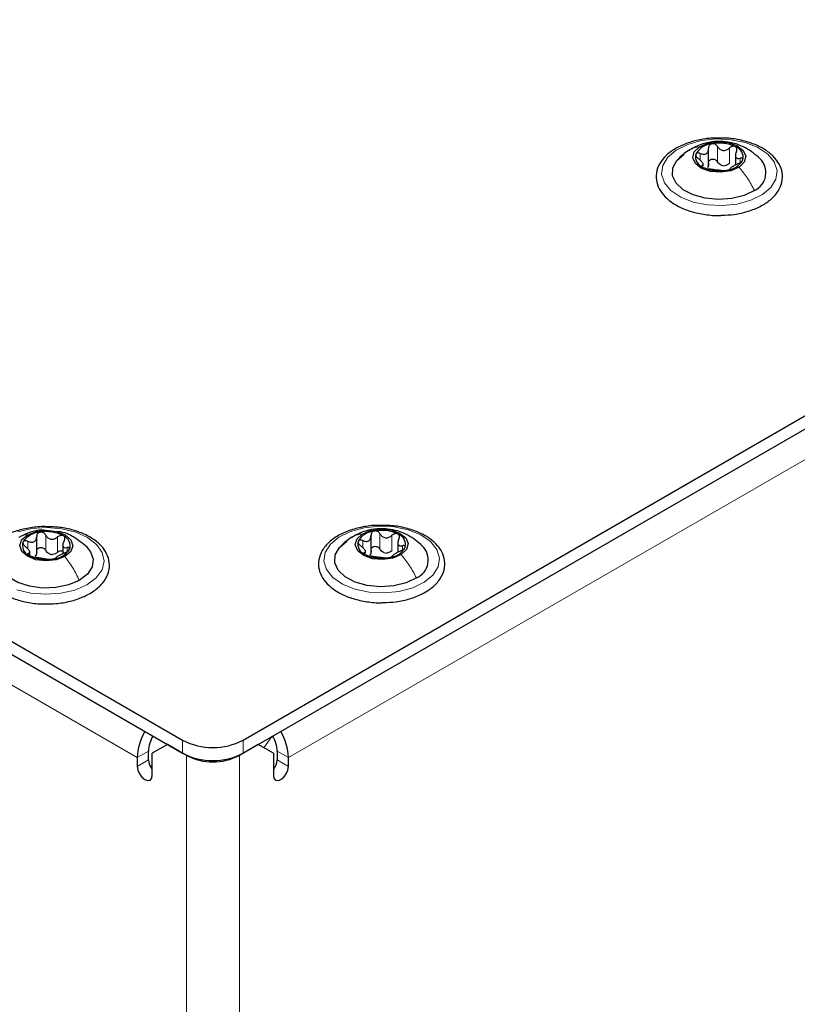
# Paper-space layout 'Blatt2' of a CAD drawing. Header units: millimetres. Extents: x 5 to 418, y 2 to 292.
# Tile 62 of 77: x 155 to 169, y 211 to 229. Entities that reach past the tile are written whole.
import ezdxf

# ---------------------------------------------------------------- set-up
doc = ezdxf.new("R2010")
doc.units = ezdxf.units.MM

psp = doc.layouts.new('Blatt2')

# ---------------------------------------------------------------- linework, layer by layer
at = {"color": 7, "linetype": 'Continuous', "lineweight": 25}
for p, q in [((112.288, 242.2), (157.826, 215.912)), ((112.288, 241.955), (157.826, 215.667)), ((158.957, 215.912), (181.571, 228.966)), ((158.957, 215.667), (181.571, 228.721)), ((167.652, 226.645), (167.652, 226.961)), ((168.153, 226.862), (168.153, 226.653)), ((167.552, 226.634), (167.552, 226.689)), ((155.101, 219.432), (155.101, 219.717)), ((155.101, 219.4), (155.101, 219.716)), ((155.589, 219.587), (155.589, 219.394)), ((161.347, 219.414), (161.347, 219.73)), ((161.847, 219.626), (161.847, 219.42)), ((154.971, 219.366), (154.971, 219.448)), ((161.244, 219.401), (161.244, 219.458)), ((157.543, 215.83), (157.26, 215.667)), ((157.897, 215.626), (157.543, 215.83)), ((159.24, 215.83), (158.887, 215.626)), ((159.523, 215.667), (159.24, 215.83)), ((156.977, 215.585), (156.977, 215.422)), ((157.19, 215.544), (157.19, 215.708)), ((157.26, 215.259), (157.26, 215.667)), ((159.523, 215.667), (159.523, 215.259)), ((159.594, 215.708), (159.594, 215.544)), ((159.806, 215.422), (159.806, 215.585)), ((157.26, 215.414), (157.213, 215.441)), ((157.26, 215.365), (157.259, 215.364))]:
    psp.add_line(p, q, dxfattribs=at)
at = {"color": 7, "linetype": 'Continuous', "lineweight": 18}
for p, q in [((156.977, 215.585), (113.137, 240.894)), ((182.136, 228.476), (159.806, 215.585)), ((167.818, 226.714), (167.818, 227)), ((168.042, 226.687), (168.042, 226.972)), ((167.498, 226.739), (167.498, 226.87)), ((168.243, 226.7), (168.243, 226.779)), ((167.533, 226.621), (167.533, 226.645)), ((161.514, 219.481), (161.514, 219.766)), ((154.937, 219.482), (154.937, 219.625)), ((155.27, 219.457), (155.27, 219.743)), ((155.491, 219.421), (155.491, 219.707)), ((161.192, 219.506), (161.192, 219.638)), ((161.738, 219.452), (161.738, 219.738)), ((154.947, 219.372), (154.947, 219.399)), ((155.671, 219.434), (155.671, 219.507)), ((161.224, 219.389), (161.224, 219.414)), ((161.936, 219.465), (161.936, 219.544)), ((157.826, 215.667), (157.826, 215.912)), ((158.957, 215.912), (158.957, 215.667)), ((159.496, 215.978), (159.345, 215.77)), ((157.19, 215.708), (156.977, 215.585)), ((157.19, 215.544), (156.977, 215.422)), ((157.901, 215.629), (157.897, 215.626)), ((157.897, 168.267), (157.897, 215.626)), ((158.882, 215.629), (158.887, 215.626)), ((158.887, 168.267), (158.887, 215.626)), ((159.594, 215.708), (159.806, 215.585)), ((159.594, 215.544), (159.806, 215.422))]:
    psp.add_line(p, q, dxfattribs=at)
at = {"color": 7, "linetype": 'Continuous', "lineweight": 18, "flags": 128}
for points in [[(168.657, 226.101), (168.443, 225.995), (168.188, 225.925), (167.911, 225.895), (167.63, 225.907), (167.364, 225.961), (167.131, 226.053), (166.948, 226.177), (166.826, 226.323), (166.774, 226.483), (166.796, 226.646), (166.89, 226.799), (167.049, 226.933), (167.263, 227.039), (167.517, 227.11), (167.794, 227.14), (168.075, 227.127), (168.341, 227.073), (168.574, 226.981), (168.757, 226.858), (168.879, 226.711), (168.931, 226.551), (168.909, 226.389), (168.816, 226.235), (168.657, 226.101)], [(154.75, 219.802), (155.011, 219.863), (155.291, 219.883), (155.57, 219.86), (155.83, 219.796), (156.052, 219.696), (156.221, 219.566), (156.326, 219.415), (156.36, 219.253), (156.321, 219.092), (156.21, 218.942), (156.036, 218.814)], [(162.342, 218.863), (162.126, 218.758), (161.871, 218.689), (161.593, 218.661), (161.312, 218.675), (161.047, 218.73), (160.816, 218.824), (160.635, 218.948), (160.516, 219.096), (160.466, 219.256), (160.491, 219.418), (160.587, 219.571), (160.748, 219.705), (160.964, 219.809), (161.22, 219.878), (161.497, 219.907), (161.778, 219.893), (162.043, 219.837), (162.274, 219.744), (162.456, 219.619), (162.575, 219.472), (162.624, 219.311), (162.6, 219.149), (162.504, 218.996), (162.342, 218.863)], [(156.036, 218.814), (155.811, 218.716), (155.549, 218.655), (155.269, 218.636), (154.99, 218.659), (154.731, 218.722)]]:
    psp.add_lwpolyline(points, dxfattribs=at)
at = {"color": 7, "linetype": 'Continuous', "lineweight": 25, "flags": 128}
for points in [[(168.221, 226.612), (168.067, 226.545), (167.879, 226.518), (167.688, 226.533), (167.522, 226.59), (167.406, 226.679), (167.358, 226.787), (167.386, 226.898), (167.484, 226.994)], [(167.484, 226.994), (167.639, 227.061), (167.826, 227.088), (168.017, 227.072), (168.183, 227.016), (168.299, 226.926), (168.347, 226.818), (168.32, 226.708), (168.221, 226.612)], [(168.508, 226.178), (168.316, 226.085), (168.086, 226.027), (167.837, 226.009), (167.59, 226.032), (167.364, 226.095), (167.178, 226.191), (167.046, 226.314), (166.98, 226.454), (166.984, 226.598), (167.059, 226.736), (167.198, 226.856)], [(154.934, 219.749), (155.095, 219.81), (155.285, 219.831), (155.474, 219.808), (155.634, 219.745), (155.74, 219.652), (155.775, 219.542), (155.736, 219.433), (155.627, 219.341)], [(161.18, 219.762), (161.336, 219.828), (161.523, 219.855), (161.714, 219.838), (161.879, 219.78), (161.994, 219.691), (162.04, 219.582), (162.011, 219.472), (161.91, 219.377)], [(155.627, 219.341), (155.465, 219.28), (155.275, 219.259), (155.086, 219.282), (154.927, 219.345), (154.821, 219.438), (154.785, 219.548), (154.825, 219.657), (154.934, 219.749)], [(162.195, 218.941), (162.001, 218.849), (161.77, 218.793), (161.522, 218.776), (161.275, 218.8), (161.05, 218.864), (160.865, 218.962), (160.735, 219.085), (160.671, 219.225), (160.678, 219.37), (160.755, 219.507), (160.896, 219.627)], [(161.91, 219.377), (161.755, 219.311), (161.567, 219.284), (161.376, 219.301), (161.211, 219.359), (161.097, 219.449), (161.051, 219.557), (161.08, 219.667), (161.18, 219.762)], [(155.896, 218.896), (155.694, 218.811), (155.459, 218.762), (155.209, 218.753), (154.965, 218.785), (154.746, 218.856), (154.571, 218.959), (154.453, 219.087), (154.402, 219.228), (154.422, 219.372), (154.512, 219.507), (154.515, 219.51)], [(156.036, 219.519), (156.108, 219.432), (156.159, 219.29), (156.138, 219.146), (156.048, 219.011), (155.896, 218.896)], [(156.977, 215.422), (156.988, 215.353), (157.019, 215.283), (157.065, 215.221), (157.119, 215.177), (157.173, 215.158), (157.219, 215.167), (157.249, 215.202), (157.26, 215.259)], [(159.523, 215.259), (159.534, 215.202), (159.564, 215.167), (159.61, 215.158), (159.664, 215.177), (159.718, 215.221), (159.764, 215.283), (159.795, 215.353), (159.806, 215.422)]]:
    psp.add_lwpolyline(points, dxfattribs=at)
at = {"color": 7, "linetype": 'Continuous', "lineweight": 25}
for centre, radius, start, end in [((167.744, 226.671), 0.38, 94.7264, 150.7928), ((167.852, 226.355), 0.708, 64.8171, 101.3139), ((168.089, 226.797), 0.21, 346.9703, 72.0732), ((167.617, 226.809), 0.21, 166.9703, 252.0732), ((168.358, 226.511), 0.365, 294.1702, 46.2283), ((167.854, 227.251), 0.708, 244.8171, 281.3139), ((167.951, 226.9), 0.259, 256.2461, 269.8849), ((167.961, 226.935), 0.38, 274.7264, 330.7928), ((155.191, 219.381), 0.417, 93.1952, 145.8081), ((155.282, 219.119), 0.687, 62.2274, 99.49), ((161.44, 219.433), 0.386, 94.4929, 150.0111), ((161.545, 219.125), 0.705, 64.4345, 101.0333), ((155.03, 219.546), 0.196, 159.3427, 248.6889), ((155.53, 219.544), 0.196, 339.3427, 68.6889), ((161.307, 219.575), 0.207, 165.8197, 251.5976), ((161.784, 219.564), 0.207, 345.8197, 71.5976), ((155.369, 219.709), 0.417, 273.1952, 325.8081), ((161.648, 219.665), 0.258, 255.8956, 269.5721), ((161.651, 219.706), 0.386, 274.4929, 330.0111), ((162.049, 219.278), 0.367, 293.3965, 46.1644), ((155.279, 219.971), 0.687, 242.2274, 279.49), ((155.408, 219.631), 0.251, 253.8977, 267.8197), ((161.546, 220.014), 0.705, 244.4345, 281.0333), ((157.998, 215.547), 1.021, 149.0222, 177.8764), ((157.773, 215.686), 0.584, 149.0191, 177.8763), ((158.392, 217.004), 1.23, 242.6097, 297.3903), ((159, 215.683), 0.594, 2.3694, 31.4384), ((158.77, 215.543), 1.037, 2.3427, 30.7588), ((157.499, 215.56), 0.31, 182.8523, 219.1539), ((158.392, 216.759), 1.23, 242.6097, 297.3903), ((158.392, 216.581), 1.076, 242.6097, 297.3903), ((159.284, 215.56), 0.311, 320.4485, 357.1401)]:
    psp.add_arc(centre, radius, start, end, dxfattribs=at)
for points, knots in [([(167.882, 227.154), (167.828, 227.155), (167.684, 227.159), (167.452, 227.123), (167.204, 227.05), (166.989, 226.942), (166.82, 226.804), (166.707, 226.641), (166.662, 226.463), (166.686, 226.287), (166.77, 226.128), (166.909, 225.987), (167.097, 225.869), (167.328, 225.778), (167.587, 225.726), (167.782, 225.705), (167.884, 225.714), (167.895, 225.715)], [0, 0, 0, 0, 0.043286, 0.117105, 0.191157, 0.265669, 0.340768, 0.415739, 0.488392, 0.55779, 0.626223, 0.69638, 0.769125, 0.843076, 0.916997, 0.990763, 1, 1, 1, 1]), ([(168.62, 226.988), (168.582, 227.007), (168.472, 227.059), (168.263, 227.12), (168.048, 227.157), (167.919, 227.155), (167.882, 227.154)], [0, 0, 0, 0, 0.18009, 0.520303, 0.859936, 1, 1, 1, 1]), ([(168.616, 226.77), (168.529, 226.844), (168.377, 226.975), (168.128, 227.065), (167.913, 227.098), (167.706, 227.091), (167.483, 227.039), (167.347, 226.962), (167.275, 226.922)], [0, 0, 0, 0, 0.232588, 0.408554, 0.535121, 0.679351, 0.832585, 1, 1, 1, 1]), ([(167.498, 226.87), (167.518, 226.863), (167.549, 226.853), (167.587, 226.857), (167.612, 226.867), (167.632, 226.886), (167.65, 226.918), (167.651, 226.948), (167.651, 226.968)], [0, 0, 0, 0, 0.249168, 0.374303, 0.498903, 0.623987, 0.749746, 1, 1, 1, 1]), ([(167.713, 227.05), (167.703, 227.047), (167.684, 227.041), (167.663, 227.021), (167.651, 226.996), (167.651, 226.978), (167.651, 226.968)], [0, 0, 0, 0, 0.250033, 0.499632, 0.749228, 1, 1, 1, 1]), ([(167.818, 227), (167.812, 227.008), (167.801, 227.024), (167.775, 227.042), (167.744, 227.052), (167.723, 227.051), (167.713, 227.05)], [0, 0, 0, 0, 0.249815, 0.499908, 0.75012, 1, 1, 1, 1]), ([(167.818, 227), (167.83, 226.982), (167.849, 226.956), (167.887, 226.934), (167.919, 226.925), (167.953, 226.926), (167.997, 226.938), (168.024, 226.958), (168.042, 226.972)], [0, 0, 0, 0, 0.249199, 0.374336, 0.49893, 0.624007, 0.749759, 1, 1, 1, 1]), ([(167.895, 225.715), (167.975, 225.718), (168.146, 225.726), (168.393, 225.784), (168.625, 225.876), (168.816, 226.001), (168.955, 226.154), (169.032, 226.327), (169.038, 226.506), (168.98, 226.674), (168.865, 226.823), (168.735, 226.925), (168.645, 226.975), (168.62, 226.988)], [0, 0, 0, 0, 0.086737, 0.186109, 0.285965, 0.386571, 0.48773, 0.5872, 0.682269, 0.77453, 0.867386, 0.963758, 1, 1, 1, 1]), ([(168.153, 226.996), (168.145, 226.999), (168.127, 227.006), (168.096, 227.003), (168.067, 226.992), (168.05, 226.979), (168.042, 226.972)], [0, 0, 0, 0, 0.249991, 0.499611, 0.749127, 1, 1, 1, 1]), ([(168.172, 226.905), (168.176, 226.914), (168.183, 226.931), (168.184, 226.958), (168.175, 226.981), (168.16, 226.991), (168.153, 226.996)], [0, 0, 0, 0, 0.249852, 0.499902, 0.750115, 1, 1, 1, 1]), ([(167.275, 226.922), (167.241, 226.899), (167.169, 226.849), (167.108, 226.788), (167.076, 226.756)], [0, 0, 0, 0, 0.475404, 1, 1, 1, 1]), ([(167.412, 226.856), (167.411, 226.85), (167.409, 226.837), (167.419, 226.814), (167.437, 226.791), (167.454, 226.777), (167.462, 226.771)], [0, 0, 0, 0, 0.249857, 0.499466, 0.749011, 1, 1, 1, 1]), ([(167.498, 226.87), (167.489, 226.873), (167.47, 226.879), (167.444, 226.88), (167.422, 226.873), (167.416, 226.862), (167.412, 226.856)], [0, 0, 0, 0, 0.249807, 0.500055, 0.750309, 1, 1, 1, 1]), ([(167.533, 226.645), (167.541, 226.648), (167.553, 226.652), (167.553, 226.668), (167.546, 226.685), (167.532, 226.705), (167.506, 226.735), (167.48, 226.757), (167.462, 226.771)], [0, 0, 0, 0, 0.249201, 0.374338, 0.498932, 0.624008, 0.74976, 1, 1, 1, 1]), ([(167.651, 226.682), (167.651, 226.692), (167.651, 226.71), (167.663, 226.735), (167.684, 226.755), (167.712, 226.766), (167.744, 226.766), (167.774, 226.756), (167.801, 226.739), (167.812, 226.722), (167.818, 226.714)], [0, 0, 0, 0, 0.125193, 0.249438, 0.374279, 0.499024, 0.623869, 0.749369, 0.87443, 1, 1, 1, 1]), ([(168.172, 226.905), (168.164, 226.886), (168.152, 226.857), (168.153, 226.823), (168.159, 226.801), (168.174, 226.786), (168.199, 226.774), (168.226, 226.777), (168.243, 226.779)], [0, 0, 0, 0, 0.249201, 0.3743378, 0.4989316, 0.6240084, 0.74976, 1, 1, 1, 1]), ([(168.293, 226.749), (168.294, 226.755), (168.296, 226.766), (168.286, 226.777), (168.268, 226.782), (168.252, 226.78), (168.243, 226.779)], [0, 0, 0, 0, 0.249857, 0.499466, 0.749011, 1, 1, 1, 1]), ([(167.533, 226.645), (167.529, 226.644), (167.522, 226.642), (167.522, 226.633), (167.531, 226.622), (167.545, 226.614), (167.552, 226.61)], [0, 0, 0, 0, 0.249852, 0.499902, 0.750115, 1, 1, 1, 1]), ([(167.552, 226.61), (167.561, 226.606), (167.578, 226.598), (167.609, 226.588), (167.639, 226.581), (167.655, 226.579), (167.664, 226.578)], [0, 0, 0, 0, 0.249991, 0.499611, 0.749127, 1, 1, 1, 1]), ([(167.651, 226.682), (167.651, 226.667), (167.652, 226.636), (167.637, 226.612), (167.63, 226.6)], [0, 0, 0, 0, 0.50155, 1, 1, 1, 1]), ([(167.888, 226.55), (167.875, 226.552), (167.857, 226.554), (167.818, 226.557), (167.786, 226.56), (167.753, 226.565), (167.709, 226.572), (167.682, 226.575), (167.664, 226.578)], [0, 0, 0, 0, 0.249199, 0.374336, 0.49893, 0.624007, 0.749759, 1, 1, 1, 1]), ([(167.89, 226.649), (167.875, 226.657), (167.845, 226.673), (167.827, 226.7), (167.818, 226.714)], [0, 0, 0, 0, 0.498457, 1, 1, 1, 1]), ([(168.042, 226.687), (168.028, 226.675), (168.001, 226.653), (167.968, 226.645), (167.951, 226.641)], [0, 0, 0, 0, 0.501552, 1, 1, 1, 1]), ([(167.992, 226.556), (168.002, 226.558), (168.022, 226.562), (168.042, 226.57), (168.054, 226.577), (168.054, 226.58), (168.054, 226.582)], [0, 0, 0, 0, 0.250033, 0.499632, 0.749228, 1, 1, 1, 1]), ([(168.207, 226.68), (168.187, 226.671), (168.157, 226.656), (168.119, 226.634), (168.093, 226.618), (168.074, 226.605), (168.055, 226.591), (168.055, 226.585), (168.054, 226.582)], [0, 0, 0, 0, 0.249168, 0.374303, 0.498903, 0.623987, 0.749746, 1, 1, 1, 1]), ([(168.207, 226.68), (168.217, 226.685), (168.235, 226.694), (168.262, 226.711), (168.283, 226.731), (168.29, 226.743), (168.293, 226.749)], [0, 0, 0, 0, 0.249807, 0.500055, 0.750309, 1, 1, 1, 1]), ([(167.888, 226.55), (167.893, 226.55), (167.905, 226.549), (167.931, 226.549), (167.961, 226.551), (167.982, 226.554), (167.992, 226.556)], [0, 0, 0, 0, 0.249815, 0.499908, 0.75012, 1, 1, 1, 1]), ([(155.382, 219.894), (155.328, 219.897), (155.185, 219.906), (154.95, 219.878), (154.695, 219.816), (154.47, 219.716), (154.288, 219.586), (154.163, 219.434), (154.098, 219.265), (154.097, 219.093), (154.16, 218.927), (154.279, 218.779), (154.449, 218.652), (154.665, 218.55), (154.916, 218.484), (155.117, 218.453), (155.229, 218.457), (155.25, 218.458)], [0, 0, 0, 0, 0.0431544, 0.1169282, 0.1908925, 0.2652574, 0.3402008, 0.4153807, 0.4815352, 0.5518155, 0.6204242, 0.6896517, 0.7615354, 0.8352168, 0.9091935, 0.9830037, 1, 1, 1, 1]), ([(155.259, 219.827), (155.239, 219.83), (155.146, 219.841), (154.985, 219.801), (154.859, 219.743), (154.798, 219.715)], [0, 0, 0, 0, 0.125937, 0.582278, 1, 1, 1, 1]), ([(155.168, 219.797), (155.158, 219.794), (155.138, 219.789), (155.116, 219.77), (155.103, 219.745), (155.101, 219.727), (155.101, 219.717)], [0, 0, 0, 0, 0.250033, 0.4996315, 0.7492277, 1, 1, 1, 1]), ([(155.27, 219.743), (155.265, 219.751), (155.255, 219.768), (155.23, 219.787), (155.2, 219.798), (155.179, 219.797), (155.168, 219.797)], [0, 0, 0, 0, 0.2498147, 0.4999078, 0.7501201, 1, 1, 1, 1]), ([(156.102, 219.7), (156.066, 219.72), (155.962, 219.777), (155.759, 219.845), (155.548, 219.89), (155.419, 219.893), (155.382, 219.894)], [0, 0, 0, 0, 0.180183, 0.520099, 0.859478, 1, 1, 1, 1]), ([(156.042, 219.513), (155.959, 219.583), (155.815, 219.703), (155.616, 219.796), (155.512, 219.803), (155.485, 219.805)], [0, 0, 0, 0, 0.508734, 0.877638, 1, 1, 1, 1]), ([(161.585, 219.921), (161.532, 219.922), (161.387, 219.927), (161.155, 219.891), (160.906, 219.821), (160.69, 219.714), (160.518, 219.577), (160.403, 219.415), (160.355, 219.237), (160.376, 219.061), (160.459, 218.9), (160.595, 218.759), (160.781, 218.639), (161.01, 218.548), (161.269, 218.494), (161.464, 218.472), (161.565, 218.48), (161.577, 218.481)], [0, 0, 0, 0, 0.043268, 0.11708, 0.191118, 0.265607, 0.340684, 0.415697, 0.488487, 0.557983, 0.626412, 0.696459, 0.76912, 0.84305, 0.916979, 0.990749, 1, 1, 1, 1]), ([(162.308, 219.537), (162.222, 219.611), (162.07, 219.741), (161.823, 219.831), (161.61, 219.864), (161.404, 219.858), (161.183, 219.808), (161.047, 219.733), (160.977, 219.694)], [0, 0, 0, 0, 0.2336304, 0.4097219, 0.5361418, 0.6801588, 0.8331592, 1, 1, 1, 1]), ([(161.41, 219.817), (161.4, 219.814), (161.38, 219.809), (161.36, 219.789), (161.347, 219.764), (161.347, 219.745), (161.347, 219.736)], [0, 0, 0, 0, 0.250033, 0.499632, 0.749228, 1, 1, 1, 1]), ([(161.514, 219.766), (161.508, 219.775), (161.497, 219.791), (161.471, 219.809), (161.441, 219.82), (161.42, 219.818), (161.41, 219.817)], [0, 0, 0, 0, 0.249815, 0.499908, 0.75012, 1, 1, 1, 1]), ([(161.514, 219.766), (161.526, 219.749), (161.545, 219.723), (161.583, 219.7), (161.615, 219.691), (161.648, 219.692), (161.692, 219.703), (161.72, 219.724), (161.738, 219.738)], [0, 0, 0, 0, 0.249199, 0.374336, 0.49893, 0.624007, 0.749759, 1, 1, 1, 1]), ([(162.321, 219.751), (162.283, 219.769), (162.174, 219.822), (161.966, 219.884), (161.752, 219.922), (161.623, 219.921), (161.585, 219.921)], [0, 0, 0, 0, 0.180103, 0.52028, 0.859876, 1, 1, 1, 1]), ([(161.849, 219.761), (161.841, 219.764), (161.823, 219.771), (161.793, 219.768), (161.763, 219.757), (161.746, 219.744), (161.738, 219.738)], [0, 0, 0, 0, 0.249991, 0.499611, 0.749127, 1, 1, 1, 1]), ([(154.847, 219.615), (154.845, 219.608), (154.841, 219.595), (154.85, 219.572), (154.866, 219.548), (154.882, 219.534), (154.89, 219.527)], [0, 0, 0, 0, 0.249857, 0.499466, 0.749011, 1, 1, 1, 1]), ([(154.937, 219.625), (154.928, 219.628), (154.909, 219.635), (154.882, 219.637), (154.858, 219.631), (154.851, 219.62), (154.847, 219.615)], [0, 0, 0, 0, 0.249807, 0.500055, 0.750309, 1, 1, 1, 1]), ([(154.937, 219.625), (154.957, 219.617), (154.988, 219.606), (155.027, 219.609), (155.054, 219.618), (155.076, 219.636), (155.096, 219.667), (155.099, 219.697), (155.101, 219.717)], [0, 0, 0, 0, 0.249168, 0.374303, 0.498903, 0.623987, 0.749746, 1, 1, 1, 1]), ([(155.25, 218.458), (155.321, 218.457), (155.482, 218.457), (155.728, 218.501), (155.97, 218.58), (156.178, 218.693), (156.338, 218.837), (156.439, 219.004), (156.472, 219.183), (156.436, 219.356), (156.341, 219.512), (156.222, 219.625), (156.132, 219.682), (156.102, 219.7)], [0, 0, 0, 0, 0.07631, 0.175623, 0.275303, 0.375651, 0.476769, 0.577282, 0.674152, 0.766984, 0.859149, 0.954173, 1, 1, 1, 1]), ([(155.27, 219.743), (155.282, 219.725), (155.299, 219.698), (155.335, 219.675), (155.367, 219.664), (155.4, 219.664), (155.444, 219.674), (155.472, 219.694), (155.491, 219.707)], [0, 0, 0, 0, 0.2491995, 0.3743362, 0.4989302, 0.6240074, 0.7497593, 1, 1, 1, 1]), ([(155.602, 219.727), (155.594, 219.73), (155.577, 219.737), (155.547, 219.736), (155.517, 219.726), (155.499, 219.713), (155.491, 219.707)], [0, 0, 0, 0, 0.249991, 0.499611, 0.749127, 1, 1, 1, 1]), ([(155.614, 219.635), (155.604, 219.616), (155.591, 219.588), (155.588, 219.553), (155.593, 219.531), (155.605, 219.516), (155.628, 219.503), (155.654, 219.505), (155.671, 219.507)], [0, 0, 0, 0, 0.249201, 0.374338, 0.498932, 0.624008, 0.74976, 1, 1, 1, 1]), ([(155.614, 219.635), (155.618, 219.644), (155.627, 219.661), (155.629, 219.687), (155.622, 219.711), (155.608, 219.722), (155.602, 219.727)], [0, 0, 0, 0, 0.249852, 0.499902, 0.750115, 1, 1, 1, 1]), ([(160.977, 219.694), (160.941, 219.67), (160.867, 219.62), (160.803, 219.557), (160.77, 219.524)], [0, 0, 0, 0, 0.475036, 1, 1, 1, 1]), ([(161.106, 219.626), (161.105, 219.619), (161.102, 219.606), (161.112, 219.583), (161.13, 219.56), (161.146, 219.546), (161.155, 219.54)], [0, 0, 0, 0, 0.249857, 0.499466, 0.749011, 1, 1, 1, 1]), ([(161.192, 219.638), (161.183, 219.642), (161.164, 219.648), (161.138, 219.649), (161.116, 219.642), (161.109, 219.631), (161.106, 219.626)], [0, 0, 0, 0, 0.249807, 0.500055, 0.750309, 1, 1, 1, 1]), ([(161.192, 219.638), (161.213, 219.632), (161.243, 219.622), (161.281, 219.625), (161.307, 219.635), (161.327, 219.654), (161.345, 219.686), (161.346, 219.716), (161.347, 219.736)], [0, 0, 0, 0, 0.2491679, 0.3743031, 0.4989033, 0.6239875, 0.7497462, 1, 1, 1, 1]), ([(161.577, 218.481), (161.656, 218.484), (161.827, 218.491), (162.076, 218.548), (162.309, 218.638), (162.502, 218.762), (162.643, 218.914), (162.723, 219.087), (162.732, 219.266), (162.676, 219.434), (162.563, 219.584), (162.435, 219.687), (162.346, 219.737), (162.321, 219.751)], [0, 0, 0, 0, 0.086718, 0.186084, 0.285919, 0.386499, 0.487673, 0.587281, 0.682542, 0.774833, 0.867588, 0.96382, 1, 1, 1, 1]), ([(161.867, 219.67), (161.859, 219.651), (161.847, 219.622), (161.847, 219.588), (161.853, 219.566), (161.867, 219.55), (161.892, 219.539), (161.919, 219.542), (161.936, 219.544)], [0, 0, 0, 0, 0.249201, 0.374338, 0.498932, 0.624008, 0.74976, 1, 1, 1, 1]), ([(161.867, 219.67), (161.871, 219.678), (161.878, 219.696), (161.879, 219.722), (161.87, 219.746), (161.856, 219.756), (161.849, 219.761)], [0, 0, 0, 0, 0.2498519, 0.4999015, 0.7501147, 1, 1, 1, 1]), ([(154.947, 219.399), (154.956, 219.402), (154.97, 219.406), (154.972, 219.422), (154.968, 219.438), (154.956, 219.459), (154.932, 219.49), (154.907, 219.513), (154.89, 219.527)], [0, 0, 0, 0, 0.249201, 0.374338, 0.498932, 0.624008, 0.74976, 1, 1, 1, 1]), ([(154.947, 219.399), (154.943, 219.398), (154.934, 219.396), (154.932, 219.388), (154.939, 219.376), (154.952, 219.368), (154.959, 219.363)], [0, 0, 0, 0, 0.249852, 0.499902, 0.750115, 1, 1, 1, 1]), ([(155.101, 219.432), (155.1, 219.416), (155.098, 219.385), (155.082, 219.362), (155.074, 219.35)], [0, 0, 0, 0, 0.50155, 1, 1, 1, 1]), ([(155.101, 219.432), (155.101, 219.441), (155.103, 219.459), (155.116, 219.484), (155.138, 219.503), (155.168, 219.513), (155.2, 219.512), (155.23, 219.501), (155.255, 219.482), (155.265, 219.465), (155.27, 219.457)], [0, 0, 0, 0, 0.125193, 0.249438, 0.374279, 0.499024, 0.623869, 0.749369, 0.87443, 1, 1, 1, 1]), ([(155.338, 219.389), (155.324, 219.397), (155.295, 219.415), (155.278, 219.443), (155.27, 219.457)], [0, 0, 0, 0, 0.498457, 1, 1, 1, 1]), ([(155.491, 219.421), (155.477, 219.411), (155.449, 219.39), (155.415, 219.383), (155.398, 219.379)], [0, 0, 0, 0, 0.501552, 1, 1, 1, 1]), ([(155.624, 219.409), (155.603, 219.401), (155.573, 219.387), (155.533, 219.367), (155.506, 219.352), (155.485, 219.339), (155.464, 219.326), (155.462, 219.32), (155.46, 219.317)], [0, 0, 0, 0, 0.249168, 0.374303, 0.498903, 0.623987, 0.749746, 1, 1, 1, 1]), ([(155.491, 219.421), (155.499, 219.428), (155.517, 219.44), (155.546, 219.45), (155.572, 219.452), (155.585, 219.447), (155.589, 219.445)], [0, 0, 0, 0, 0.285169, 0.56815, 0.852456, 1, 1, 1, 1]), ([(155.624, 219.409), (155.633, 219.413), (155.652, 219.422), (155.679, 219.438), (155.702, 219.457), (155.71, 219.469), (155.714, 219.475)], [0, 0, 0, 0, 0.249807, 0.500055, 0.750309, 1, 1, 1, 1]), ([(155.714, 219.475), (155.716, 219.481), (155.719, 219.492), (155.711, 219.503), (155.694, 219.509), (155.678, 219.508), (155.671, 219.507)], [0, 0, 0, 0, 0.249857, 0.499466, 0.749011, 1, 1, 1, 1]), ([(161.224, 219.414), (161.232, 219.416), (161.244, 219.42), (161.244, 219.437), (161.238, 219.453), (161.224, 219.474), (161.198, 219.504), (161.172, 219.525), (161.155, 219.54)], [0, 0, 0, 0, 0.249201, 0.374338, 0.498932, 0.624008, 0.74976, 1, 1, 1, 1]), ([(161.224, 219.414), (161.22, 219.412), (161.212, 219.41), (161.212, 219.402), (161.22, 219.39), (161.234, 219.382), (161.242, 219.378)], [0, 0, 0, 0, 0.249852, 0.499902, 0.750115, 1, 1, 1, 1]), ([(161.347, 219.45), (161.347, 219.435), (161.347, 219.404), (161.332, 219.38), (161.325, 219.367)], [0, 0, 0, 0, 0.50155, 1, 1, 1, 1]), ([(161.347, 219.45), (161.347, 219.459), (161.347, 219.478), (161.36, 219.503), (161.38, 219.522), (161.409, 219.533), (161.441, 219.533), (161.471, 219.524), (161.497, 219.505), (161.508, 219.489), (161.514, 219.481)], [0, 0, 0, 0, 0.125193, 0.249438, 0.374279, 0.499024, 0.623869, 0.749369, 0.87443, 1, 1, 1, 1]), ([(161.585, 219.415), (161.571, 219.423), (161.541, 219.439), (161.523, 219.467), (161.514, 219.481)], [0, 0, 0, 0, 0.498457, 1, 1, 1, 1]), ([(161.738, 219.452), (161.724, 219.441), (161.697, 219.419), (161.663, 219.411), (161.646, 219.407)], [0, 0, 0, 0, 0.501552, 1, 1, 1, 1]), ([(161.898, 219.445), (161.878, 219.435), (161.847, 219.421), (161.809, 219.399), (161.784, 219.384), (161.764, 219.37), (161.745, 219.357), (161.744, 219.351), (161.744, 219.347)], [0, 0, 0, 0, 0.249168, 0.374303, 0.498903, 0.623987, 0.749746, 1, 1, 1, 1]), ([(161.898, 219.445), (161.908, 219.449), (161.926, 219.458), (161.953, 219.475), (161.975, 219.495), (161.981, 219.507), (161.985, 219.514)], [0, 0, 0, 0, 0.249807, 0.500055, 0.750309, 1, 1, 1, 1]), ([(161.985, 219.514), (161.986, 219.519), (161.988, 219.53), (161.978, 219.541), (161.96, 219.547), (161.944, 219.545), (161.936, 219.544)], [0, 0, 0, 0, 0.249857, 0.499466, 0.749011, 1, 1, 1, 1]), ([(154.959, 219.363), (154.967, 219.359), (154.983, 219.35), (155.014, 219.34), (155.044, 219.331), (155.061, 219.329), (155.07, 219.327)], [0, 0, 0, 0, 0.2499907, 0.4996106, 0.7491271, 1, 1, 1, 1]), ([(155.29, 219.292), (155.279, 219.293), (155.262, 219.296), (155.225, 219.301), (155.194, 219.305), (155.16, 219.311), (155.116, 219.319), (155.088, 219.324), (155.07, 219.327)], [0, 0, 0, 0, 0.249199, 0.374336, 0.49893, 0.624007, 0.749759, 1, 1, 1, 1]), ([(155.29, 219.292), (155.295, 219.291), (155.306, 219.289), (155.331, 219.289), (155.361, 219.29), (155.382, 219.292), (155.392, 219.293)], [0, 0, 0, 0, 0.249815, 0.499908, 0.75012, 1, 1, 1, 1]), ([(155.392, 219.293), (155.402, 219.295), (155.422, 219.299), (155.444, 219.305), (155.458, 219.312), (155.459, 219.315), (155.46, 219.317)], [0, 0, 0, 0, 0.250033, 0.499632, 0.749228, 1, 1, 1, 1]), ([(161.242, 219.378), (161.25, 219.374), (161.267, 219.366), (161.298, 219.356), (161.328, 219.349), (161.345, 219.346), (161.353, 219.345)], [0, 0, 0, 0, 0.249991, 0.499611, 0.749127, 1, 1, 1, 1]), ([(161.577, 219.317), (161.564, 219.318), (161.546, 219.32), (161.508, 219.324), (161.476, 219.327), (161.442, 219.332), (161.398, 219.339), (161.371, 219.343), (161.353, 219.345)], [0, 0, 0, 0, 0.249199, 0.374336, 0.49893, 0.624007, 0.749759, 1, 1, 1, 1]), ([(161.577, 219.317), (161.582, 219.316), (161.593, 219.315), (161.619, 219.315), (161.65, 219.317), (161.671, 219.32), (161.681, 219.322)], [0, 0, 0, 0, 0.249815, 0.499908, 0.75012, 1, 1, 1, 1]), ([(161.681, 219.322), (161.691, 219.324), (161.71, 219.328), (161.731, 219.335), (161.743, 219.342), (161.743, 219.346), (161.744, 219.347)], [0, 0, 0, 0, 0.250033, 0.499632, 0.749228, 1, 1, 1, 1])]:
    psp.add_open_spline(points, degree=3, knots=knots, dxfattribs=at)
at = {"color": 7, "linetype": 'Continuous', "lineweight": 18}
for points, knots in [([(167.279, 226.916), (167.294, 226.929), (167.351, 226.975), (167.428, 226.986), (167.484, 226.994)], [0, 0, 0, 0, 0.267262, 1, 1, 1, 1]), ([(154.765, 219.697), (154.771, 219.702), (154.818, 219.738), (154.88, 219.744), (154.934, 219.749)], [0, 0, 0, 0, 0.144336, 1, 1, 1, 1]), ([(160.98, 219.689), (160.994, 219.7), (161.049, 219.745), (161.124, 219.755), (161.18, 219.762)], [0, 0, 0, 0, 0.252907, 1, 1, 1, 1])]:
    psp.add_open_spline(points, degree=3, knots=knots, dxfattribs=at)
for points in [[(168.508, 226.178), (168.467, 226.255), (168.387, 226.41), (168.276, 226.545), (168.221, 226.612)], [(155.896, 218.896), (155.858, 218.975), (155.783, 219.133), (155.679, 219.272), (155.627, 219.341)], [(162.195, 218.941), (162.155, 219.019), (162.075, 219.174), (161.965, 219.309), (161.91, 219.377)]]:
    psp.add_open_spline(points, degree=3, dxfattribs=at)

doc.saveas('drawing.dxf')
